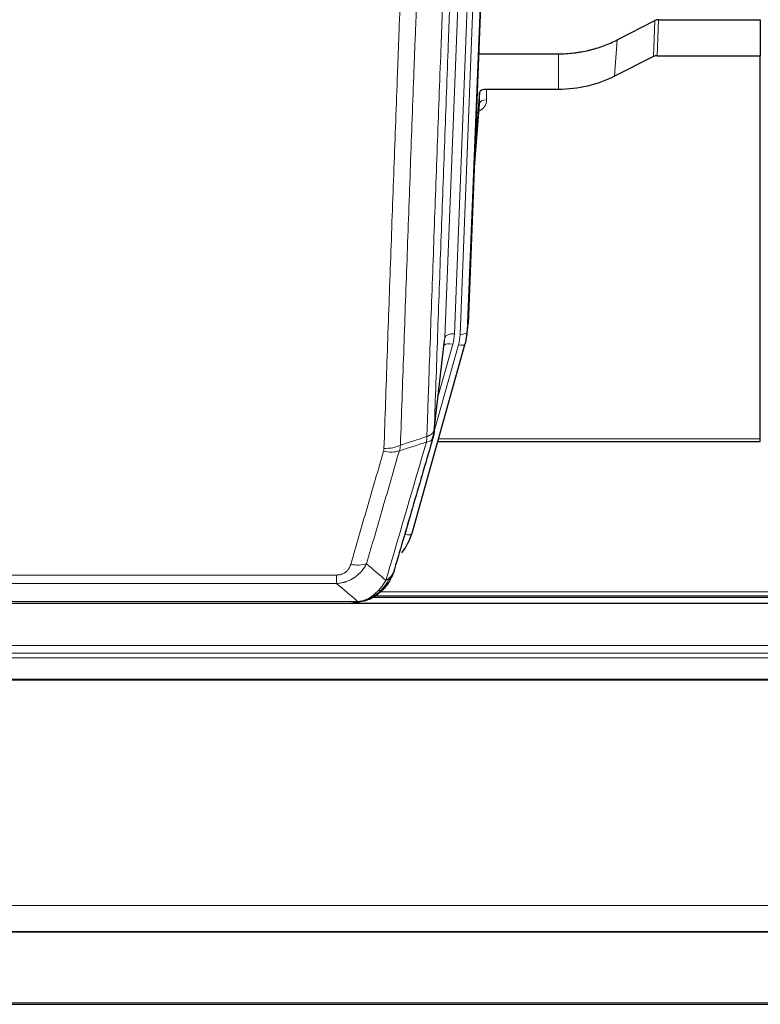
# Model space of a CAD drawing. Header units: inches. Extents: x 0 to 23760, y -13 to 16800.
# Tile 34 of 247: x 4552 to 4860, y 5920 to 6329. Entities that reach past the tile are written whole.
import ezdxf

# ---------------------------------------------------------------- set-up
doc = ezdxf.new("R2010")
doc.units = ezdxf.units.IN
doc.layers.add('254', color=7, linetype='Continuous', true_color=0xffffff)

msp = doc.modelspace()

# ---------------------------------------------------------------- linework, layer by layer
at = {"layer": '254', "color": 2, "linetype": 'Continuous', "lineweight": 25}
for p, q in [((4751.637, 6536.09), (4738.519, 6202.888)), ((4800.55, 6320.983), (4816.229, 6329.012)), ((4817.728, 6329.368), (4860.115, 6329.368)), ((4860.115, 6329.368), (4860.115, 6314.378)), ((4742.94, 6315.176), (4776.115, 6315.176)), ((4815.659, 6314.026), (4799.494, 6305.852)), ((4817.157, 6314.378), (4860.115, 6314.378)), ((4860.115, 6154.897), (4860.115, 6314.378)), ((4743.213, 6299.116), (4741.391, 6275.834)), ((4743.224, 6294.539), (4743.213, 6299.116)), ((4776.115, 6300.366), (4746.212, 6300.366)), ((4741.01, 6266.16), (4743.217, 6294.359)), ((4738.023, 6198.045), (4738.397, 6201.304)), ((4724.306, 6157.384), (4728.722, 6195.903)), ((4715.168, 6115.696), (4737.342, 6194.582)), ((4737.342, 6194.582), (4737.361, 6194.679)), ((4860.115, 6153.867), (4860.115, 6154.897)), ((4725.895, 6153.867), (4860.115, 6153.867)), ((4699.167, 6089.11), (5023.164, 6089.11)), ((5363.614, 6086.414), (4246.614, 6086.414)), ((4472.054, 6086.605), (4690.175, 6086.605)), ((4697.117, 6088.081), (4697.217, 6088.109)), ((4246.614, 5949.92), (5363.614, 5949.92)), ((4246.614, 5949.739), (5363.614, 5949.739)), ((4246.614, 5919.611), (5363.614, 5919.611))]:
    msp.add_line(p, q, dxfattribs=at)
at = {"layer": '254', "color": 110, "linetype": 'Continuous', "lineweight": 13}
for p, q in [((4751.256, 6532.652), (4738.145, 6199.63)), ((4728.812, 6197.076), (4741.878, 6528.97)), ((4745.87, 6530.596), (4732.804, 6198.703)), ((4735.151, 6198.41), (4748.262, 6531.432)), ((4815.659, 6314.026), (4816.229, 6329.012)), ((4817.728, 6329.368), (4817.157, 6314.378)), ((4799.494, 6305.852), (4800.55, 6320.983)), ((4776.115, 6300.366), (4776.115, 6315.176)), ((4746.212, 6300.366), (4746.222, 6295.95)), ((4741.017, 6266.352), (4743.224, 6294.539)), ((4738.145, 6199.63), (4738.519, 6202.888)), ((4724.435, 6158.895), (4728.812, 6197.076)), ((4724.381, 6158.175), (4734.454, 6194.009)), ((4726.081, 6172.864), (4732.107, 6194.302)), ((4726.182, 6154.897), (4860.115, 6154.897)), ((4712.28, 6115.123), (4717.005, 6131.934)), ((4478.443, 6098.269), (4683.786, 6098.269)), ((4683.786, 6094.735), (4683.786, 6098.269)), ((4683.786, 6094.735), (4478.443, 6094.735)), ((4700.505, 6089.671), (5022.272, 6089.671)), ((4701.992, 6091.284), (5020.265, 6091.284)), ((4469.712, 6087.267), (4692.517, 6087.267)), ((4697.217, 6088.109), (4697.286, 6088.266)), ((4246.614, 6068.956), (5363.614, 6068.956)), ((4246.614, 6065.715), (5363.614, 6065.715)), ((4246.614, 6063.87), (5363.614, 6063.87)), ((4246.614, 6054.957), (5363.614, 6054.957)), ((4246.614, 6054.513), (5363.614, 6054.513)), ((4246.614, 5960.685), (5363.614, 5960.685)), ((4246.614, 5920.156), (5363.614, 5920.156))]:
    msp.add_line(p, q, dxfattribs=at)
at = {"layer": '254', "color": 2, "linetype": 'Continuous', "lineweight": 25}
for centre, major_axis, ratio, start_param, end_param in [((4817.729, 6326.705), (3, -0.007), 0.8874311, 1.5734878, 2.096692), ((4817.16, 6311.749), (3, -0.011), 0.8761328, 1.5751062, 2.0983104), ((4746.211, 6299.072), (-3, 0), 0.4313147, 4.7122344, 6.2494043), ((4711.133, 6200.545), (27.027, -0.37), 0.8864308, 6.0512739, 6.2604253), ((4688.973, 6121.71), (27.014, -0.465), 0.8900028, 5.6717035, 6.0539117)]:
    msp.add_ellipse(centre, major_axis=major_axis, ratio=ratio, start_param=start_param, end_param=end_param, dxfattribs=at)
at = {"layer": '254', "color": 110, "linetype": 'Continuous', "lineweight": 13}
for centre, major_axis, ratio, start_param, end_param in [((4740.219, 6295.95), (6.003, -0.046), 0.8757409, 5.1963204, 6.2920244), ((4746.222, 6294.496), (-3, -0.007), 0.4848086, 4.7112485, 6.2484184), ((4732.804, 6196.856), (3.997, -0.157), 0.4614673, 1.5889619, 3.1073983), ((4708.786, 6199.453), (24.033, -0.038), 0.8858289, 6.0405671, 6.2497185), ((4711.133, 6199.16), (24.033, -0.038), 0.8858289, 6.0405671, 6.2497185), ((4735.151, 6199.795), (2.998, -0.118), 0.4614673, 4.7305545, 6.248991), ((4732.107, 6192.455), (3.851, -1.082), 0.4480327, 1.6960734, 2.8915811), ((4734.454, 6195.394), (2.888, -0.812), 0.4480327, 4.837666, 6.2831701), ((4703.482, 6156.546), (-9.994, 0.345), 0.559112, 1.5901207, 2.34753), ((4703.294, 6155.373), (-9.604, 2.788), 0.5442898, 1.7274916, 2.473129), ((4712.28, 6116.508), (2.888, -0.812), 0.4480327, 4.837666, 6.2831701), ((4689.633, 6108.49), (9.598, -2.808), 0.562843, 4.8755761, 5.6185342)]:
    msp.add_ellipse(centre, major_axis=major_axis, ratio=ratio, start_param=start_param, end_param=end_param, dxfattribs=at)
for points, knots in [([(4721.346, 6155.887), (4721.402, 6157.499), (4721.458, 6159.112), (4721.57, 6162.341), (4721.738, 6167.189), (4722.134, 6178.524), (4722.477, 6188.283), (4723.17, 6207.86), (4724.111, 6234.115), (4725.569, 6273.961), (4726.574, 6300.831), (4727.147, 6316.033), (4727.211, 6317.723), (4727.339, 6321.106), (4727.532, 6326.183), (4727.983, 6338.054), (4728.375, 6348.268), (4728.703, 6356.802), (4728.769, 6358.51), (4728.901, 6361.929), (4729.099, 6367.059), (4729.564, 6379.051), (4729.967, 6389.367), (4730.779, 6410.049), (4731.876, 6437.757), (4733.004, 6465.73), (4733.575, 6479.783)], [0, 0, 0, 0, 0.015625, 0.015625, 0.03125, 0.0625, 0.125, 0.125, 0.25, 0.375, 0.5, 0.5, 0.515625, 0.515625, 0.53125, 0.5625, 0.625, 0.625, 0.640625, 0.640625, 0.65625, 0.6875, 0.75, 0.75, 0.875, 1, 1, 1, 1]), ([(4736.63, 6481.564), (4736.061, 6467.564), (4734.936, 6439.696), (4733.842, 6412.093), (4733.033, 6391.489), (4732.631, 6381.211), (4732.167, 6369.265), (4731.969, 6364.154), (4731.838, 6360.749), (4731.772, 6359.047), (4731.445, 6350.545), (4731.054, 6340.369), (4730.604, 6328.544), (4730.412, 6323.485), (4730.284, 6320.116), (4730.221, 6318.432), (4729.648, 6303.288), (4728.647, 6276.519), (4727.192, 6236.826), (4725.786, 6197.592), (4724.88, 6171.743), (4724.435, 6158.895)], [0, 0, 0, 0, 0.125, 0.25, 0.25, 0.3125, 0.34375, 0.359375, 0.359375, 0.375, 0.375, 0.4375, 0.46875, 0.484375, 0.484375, 0.5, 0.5, 0.625, 0.75, 0.875, 1, 1, 1, 1]), ([(4722.323, 6470.916), (4721.765, 6457.103), (4720.663, 6429.608), (4719.053, 6388.756), (4718.01, 6361.782), (4717.238, 6341.649), (4716.855, 6331.607), (4716.476, 6321.602), (4716.225, 6314.94), (4716.099, 6311.613), (4715.475, 6294.999), (4714.983, 6281.778), (4714.257, 6262.054), (4714.016, 6255.498), (4713.54, 6242.424), (4713.304, 6235.906), (4712.601, 6216.408), (4711.679, 6190.561), (4710.787, 6165.016), (4710.349, 6152.318)], [0, 0, 0, 0, 0.125, 0.25, 0.375, 0.375, 0.4375, 0.46875, 0.46875, 0.5, 0.5, 0.625, 0.625, 0.6875, 0.6875, 0.75, 0.75, 0.875, 1, 1, 1, 1]), ([(4703.482, 6150.952), (4703.919, 6163.666), (4704.81, 6189.244), (4705.73, 6215.123), (4706.432, 6234.646), (4706.668, 6241.173), (4707.144, 6254.264), (4707.384, 6260.828), (4708.109, 6280.577), (4708.6, 6293.814), (4709.224, 6310.449), (4709.349, 6313.781), (4709.6, 6320.451), (4709.979, 6330.469), (4710.361, 6340.524), (4711.132, 6360.682), (4712.174, 6387.691), (4713.782, 6428.594), (4714.883, 6456.125), (4715.44, 6469.955)], [0, 0, 0, 0, 0.125, 0.25, 0.25, 0.3125, 0.3125, 0.375, 0.375, 0.5, 0.5, 0.53125, 0.53125, 0.5625, 0.625, 0.625, 0.75, 0.875, 1, 1, 1, 1]), ([(4721.346, 6155.887), (4721.359, 6155.892), (4721.384, 6155.901), (4721.422, 6155.916), (4721.46, 6155.93), (4721.498, 6155.945), (4721.537, 6155.96), (4721.575, 6155.976), (4721.614, 6155.991), (4721.652, 6156.007), (4721.691, 6156.024), (4721.73, 6156.04), (4721.769, 6156.057), (4721.807, 6156.074), (4721.846, 6156.092), (4721.886, 6156.109), (4721.925, 6156.127), (4721.964, 6156.145), (4722.003, 6156.164), (4722.042, 6156.183), (4722.081, 6156.202), (4722.121, 6156.221), (4722.16, 6156.241), (4722.199, 6156.261), (4722.238, 6156.281), (4722.277, 6156.302), (4722.317, 6156.323), (4722.356, 6156.344), (4722.395, 6156.366), (4722.434, 6156.387), (4722.473, 6156.41), (4722.512, 6156.432), (4722.55, 6156.455), (4722.589, 6156.478), (4722.628, 6156.502), (4722.666, 6156.525), (4722.705, 6156.549), (4722.743, 6156.574), (4722.781, 6156.599), (4722.819, 6156.624), (4722.857, 6156.649), (4722.894, 6156.675), (4722.932, 6156.701), (4722.969, 6156.728), (4723.006, 6156.755), (4723.043, 6156.782), (4723.08, 6156.809), (4723.116, 6156.837), (4723.152, 6156.865), (4723.188, 6156.894), (4723.224, 6156.923), (4723.26, 6156.952), (4723.295, 6156.981), (4723.33, 6157.011), (4723.364, 6157.042), (4723.399, 6157.072), (4723.432, 6157.103), (4723.466, 6157.134), (4723.499, 6157.166), (4723.535, 6157.2), (4723.571, 6157.237), (4723.61, 6157.277), (4723.647, 6157.316), (4723.684, 6157.356), (4723.72, 6157.396), (4723.755, 6157.436), (4723.789, 6157.476), (4723.823, 6157.517), (4723.855, 6157.558), (4723.887, 6157.599), (4723.918, 6157.64), (4723.948, 6157.681), (4723.977, 6157.723), (4724.005, 6157.764), (4724.033, 6157.806), (4724.059, 6157.848), (4724.085, 6157.891), (4724.11, 6157.933), (4724.134, 6157.975), (4724.157, 6158.018), (4724.18, 6158.061), (4724.201, 6158.104), (4724.222, 6158.147), (4724.241, 6158.19), (4724.26, 6158.233), (4724.278, 6158.277), (4724.295, 6158.321), (4724.311, 6158.364), (4724.326, 6158.408), (4724.341, 6158.452), (4724.354, 6158.496), (4724.367, 6158.54), (4724.378, 6158.584), (4724.389, 6158.628), (4724.399, 6158.673), (4724.408, 6158.717), (4724.416, 6158.762), (4724.424, 6158.806), (4724.43, 6158.851), (4724.434, 6158.88), (4724.435, 6158.895)], [0, 0, 0, 0, 0.0069372, 0.0139334, 0.0209887, 0.028103, 0.0352764, 0.0425088, 0.0498003, 0.0571509, 0.0645605, 0.0720292, 0.0795569, 0.0871437, 0.0947896, 0.1024945, 0.1102584, 0.1180815, 0.1259636, 0.1339048, 0.141905, 0.1499643, 0.1580827, 0.1662601, 0.1744966, 0.1827922, 0.1911468, 0.1995605, 0.2080333, 0.2165651, 0.225156, 0.233806, 0.2425151, 0.2512832, 0.2601104, 0.2689967, 0.277942, 0.2869465, 0.29601, 0.3051325, 0.3143142, 0.3235549, 0.3328547, 0.3422136, 0.3516315, 0.3611085, 0.3706446, 0.3802398, 0.3898941, 0.3996074, 0.4093798, 0.4192113, 0.4291019, 0.4390515, 0.4490602, 0.459128, 0.4692549, 0.4794409, 0.4896859, 0.4999901, 0.5124905, 0.524991, 0.5374914, 0.5499918, 0.5624922, 0.5749926, 0.587493, 0.5999934, 0.6124937, 0.6249941, 0.6374944, 0.6499948, 0.6624951, 0.6749954, 0.6874957, 0.699996, 0.7124963, 0.7249966, 0.7374968, 0.7499971, 0.7624973, 0.7749976, 0.7874978, 0.799998, 0.8124982, 0.8249984, 0.8374986, 0.8499988, 0.8624989, 0.8749991, 0.8874992, 0.8999993, 0.9124995, 0.9249996, 0.9374997, 0.9499998, 0.9624998, 0.9749999, 0.9875, 1, 1, 1, 1]), ([(4721.346, 6155.887), (4721.325, 6155.485), (4721.31, 6155.099), (4721.251, 6154.34), (4721.209, 6153.968), (4721.134, 6153.596)], [0, 0, 0, 0, 0.5, 0.5, 1, 1, 1, 1]), ([(4721.134, 6153.596), (4721.543, 6153.63), (4721.915, 6153.7), (4722.574, 6153.904), (4722.859, 6154.038), (4723.331, 6154.36), (4723.517, 6154.548), (4723.78, 6154.967), (4723.858, 6155.199), (4723.879, 6155.445)], [0, 0, 0, 0, 0.25, 0.25, 0.5, 0.5, 0.75, 0.75, 1, 1, 1, 1]), ([(4703.482, 6150.952), (4703.475, 6150.753), (4703.456, 6150.556), (4703.393, 6150.163), (4703.35, 6149.968), (4703.294, 6149.775)], [0, 0, 0, 0, 0.5, 0.5, 1, 1, 1, 1]), ([(4704.28, 6095.986), (4705.678, 6100.741), (4707.077, 6105.507), (4709.88, 6115.063), (4711.283, 6119.853), (4715.496, 6134.256), (4718.312, 6143.903), (4721.134, 6153.596)], [0, 0, 0, 0, 0.25, 0.25, 0.5, 0.5, 1, 1, 1, 1]), ([(4689.633, 6102.704), (4690.767, 6106.596), (4691.902, 6110.496), (4694.175, 6118.311), (4695.312, 6122.226), (4698.727, 6133.994), (4701.009, 6141.87), (4703.294, 6149.775)], [0, 0, 0, 0, 0.25, 0.25, 0.5, 0.5, 1, 1, 1, 1]), ([(4709.89, 6149.946), (4707.602, 6142.053), (4705.318, 6134.19), (4701.899, 6122.44), (4700.76, 6118.531), (4698.485, 6110.728), (4697.348, 6106.835), (4696.213, 6102.948)], [0, 0, 0, 0, 0.5, 0.5, 0.75, 0.75, 1, 1, 1, 1]), ([(4696.213, 6102.948), (4695.915, 6102.381), (4695.589, 6101.834), (4694.876, 6100.782), (4694.489, 6100.278), (4693.861, 6099.556), (4693.589, 6099.262), (4693.304, 6098.977), (4693.189, 6098.864), (4693.131, 6098.808), (4692.955, 6098.641), (4692.837, 6098.532), (4692.234, 6097.996), (4691.725, 6097.6), (4691.053, 6097.145), (4690.917, 6097.056), (4690.709, 6096.926), (4690.64, 6096.883), (4690.5, 6096.799), (4690.43, 6096.757), (4690.078, 6096.553), (4689.791, 6096.398), (4688.915, 6095.965), (4688.31, 6095.715), (4687.607, 6095.478), (4687.528, 6095.452), (4687.37, 6095.402), (4687.291, 6095.378), (4687.053, 6095.306), (4686.894, 6095.261), (4686.414, 6095.134), (4686.092, 6095.06), (4685.117, 6094.868), (4684.456, 6094.782), (4683.786, 6094.735)], [0, 0, 0, 0, 0.125, 0.125, 0.25, 0.25, 0.3125, 0.328125, 0.328125, 0.34375, 0.34375, 0.375, 0.375, 0.5, 0.5, 0.53125, 0.53125, 0.546875, 0.546875, 0.5625, 0.5625, 0.625, 0.625, 0.75, 0.75, 0.765625, 0.765625, 0.78125, 0.78125, 0.8125, 0.8125, 0.875, 0.875, 1, 1, 1, 1]), ([(4689.633, 6102.704), (4689.612, 6102.632), (4689.59, 6102.56), (4689.544, 6102.416), (4689.52, 6102.345), (4689.444, 6102.132), (4689.39, 6101.991), (4689.272, 6101.713), (4689.208, 6101.575), (4689.072, 6101.304), (4688.998, 6101.17), (4688.841, 6100.905), (4688.757, 6100.775), (4688.622, 6100.583), (4688.575, 6100.52), (4688.479, 6100.394), (4688.429, 6100.331), (4688.275, 6100.147), (4688.167, 6100.028), (4687.939, 6099.799), (4687.819, 6099.689), (4687.63, 6099.53), (4687.533, 6099.452), (4687.432, 6099.377), (4687.364, 6099.328), (4687.329, 6099.303), (4687.155, 6099.183), (4687.01, 6099.094), (4686.563, 6098.845), (4686.247, 6098.706), (4685.826, 6098.566), (4685.741, 6098.54), (4685.568, 6098.491), (4685.481, 6098.469), (4685.22, 6098.407), (4685.044, 6098.373), (4684.689, 6098.32), (4684.51, 6098.301), (4684.15, 6098.275), (4683.969, 6098.269), (4683.786, 6098.269)], [0, 0, 0, 0, 0.03125, 0.03125, 0.0625, 0.0625, 0.125, 0.125, 0.1875, 0.1875, 0.25, 0.25, 0.3125, 0.3125, 0.34375, 0.34375, 0.375, 0.375, 0.4375, 0.4375, 0.5, 0.5, 0.53125, 0.546875, 0.546875, 0.5625, 0.5625, 0.625, 0.625, 0.75, 0.75, 0.78125, 0.78125, 0.8125, 0.8125, 0.875, 0.875, 0.9375, 0.9375, 1, 1, 1, 1]), ([(4705.987, 6097.317), (4705.289, 6095.864), (4704.418, 6094.47), (4703.057, 6092.787), (4702.7, 6092.381), (4702.329, 6091.992)], [0, 0, 0, 0, 0.75, 0.75, 1, 1, 1, 1]), ([(4705.987, 6097.317), (4705.864, 6097.195), (4705.736, 6097.075), (4705.404, 6096.783), (4705.193, 6096.615), (4704.752, 6096.29), (4704.52, 6096.135), (4704.28, 6095.986)], [0, 0, 0, 0, 0.25, 0.25, 0.625, 0.625, 1, 1, 1, 1]), ([(4707.197, 6098.901), (4707.159, 6098.831), (4707.118, 6098.761), (4706.951, 6098.483), (4706.812, 6098.279), (4706.508, 6097.882), (4706.344, 6097.689), (4706.109, 6097.44), (4706.048, 6097.378), (4705.987, 6097.317)], [0, 0, 0, 0, 0.125, 0.125, 0.5, 0.5, 0.875, 0.875, 1, 1, 1, 1]), ([(4704.28, 6095.986), (4703.587, 6094.871), (4702.821, 6093.774), (4701.694, 6092.424), (4701.403, 6092.096), (4701.105, 6091.779)], [0, 0, 0, 0, 0.75, 0.75, 1, 1, 1, 1]), ([(4701.105, 6091.779), (4700.955, 6091.621), (4700.804, 6091.466), (4700.189, 6090.857), (4699.71, 6090.429), (4698.716, 6089.642), (4698.201, 6089.284), (4697.494, 6088.859), (4697.316, 6088.758), (4697.135, 6088.66)], [0, 0, 0, 0, 0.125, 0.125, 0.5, 0.5, 0.875, 0.875, 1, 1, 1, 1]), ([(4702.329, 6091.992), (4702.23, 6091.966), (4702.129, 6091.942), (4701.872, 6091.892), (4701.715, 6091.868), (4701.404, 6091.824), (4701.251, 6091.804), (4701.105, 6091.779)], [0, 0, 0, 0, 0.25, 0.25, 0.625, 0.625, 1, 1, 1, 1]), ([(4703.315, 6092.477), (4703.284, 6092.45), (4703.252, 6092.424), (4703.117, 6092.322), (4703.004, 6092.253), (4702.755, 6092.131), (4702.618, 6092.078), (4702.427, 6092.019), (4702.378, 6092.005), (4702.329, 6091.992)], [0, 0, 0, 0, 0.125, 0.125, 0.5, 0.5, 0.875, 0.875, 1, 1, 1, 1]), ([(4691.647, 6086.747), (4691.655, 6086.749), (4691.671, 6086.752), (4691.694, 6086.758), (4691.717, 6086.764), (4691.74, 6086.77), (4691.763, 6086.775), (4691.785, 6086.781), (4691.807, 6086.787), (4691.829, 6086.794), (4691.85, 6086.8), (4691.871, 6086.806), (4691.892, 6086.812), (4691.912, 6086.819), (4691.932, 6086.825), (4691.952, 6086.832), (4691.971, 6086.839), (4691.99, 6086.846), (4692.009, 6086.852), (4692.027, 6086.859), (4692.045, 6086.866), (4692.063, 6086.873), (4692.08, 6086.881), (4692.097, 6086.888), (4692.114, 6086.895), (4692.13, 6086.903), (4692.146, 6086.91), (4692.162, 6086.917), (4692.177, 6086.925), (4692.192, 6086.933), (4692.207, 6086.94), (4692.221, 6086.948), (4692.235, 6086.956), (4692.249, 6086.964), (4692.262, 6086.972), (4692.275, 6086.98), (4692.288, 6086.988), (4692.3, 6086.996), (4692.313, 6087.005), (4692.324, 6087.013), (4692.336, 6087.021), (4692.347, 6087.03), (4692.357, 6087.038), (4692.368, 6087.047), (4692.378, 6087.055), (4692.387, 6087.064), (4692.397, 6087.073), (4692.406, 6087.082), (4692.415, 6087.09), (4692.423, 6087.099), (4692.431, 6087.108), (4692.439, 6087.117), (4692.446, 6087.126), (4692.453, 6087.135), (4692.46, 6087.144), (4692.466, 6087.154), (4692.472, 6087.163), (4692.478, 6087.172), (4692.484, 6087.181), (4692.489, 6087.191), (4692.493, 6087.2), (4692.498, 6087.21), (4692.502, 6087.219), (4692.506, 6087.229), (4692.509, 6087.238), (4692.512, 6087.248), (4692.515, 6087.258), (4692.517, 6087.264), (4692.517, 6087.267)], [0, 0, 0, 0, 0.0185022, 0.0368847, 0.0551481, 0.073293, 0.0913199, 0.1092294, 0.1270222, 0.1446988, 0.1622598, 0.1797059, 0.1970378, 0.2142561, 0.2313614, 0.2483544, 0.265236, 0.2820066, 0.2986672, 0.3152184, 0.331661, 0.3479958, 0.3642235, 0.380345, 0.3963611, 0.4122725, 0.4280803, 0.4437851, 0.459388, 0.4748898, 0.4902915, 0.5055939, 0.5207981, 0.535905, 0.5509156, 0.565831, 0.5806521, 0.5953801, 0.6100159, 0.6245607, 0.6390157, 0.6533819, 0.6676604, 0.6818526, 0.6959596, 0.7099825, 0.7239227, 0.7377815, 0.75156, 0.7652597, 0.7788818, 0.7924277, 0.8058989, 0.8192966, 0.8326224, 0.8458776, 0.8590638, 0.8721825, 0.8852351, 0.8982233, 0.9111485, 0.9240124, 0.9368166, 0.9495628, 0.9622525, 0.9748874, 0.9874694, 1, 1, 1, 1]), ([(4697.135, 6088.66), (4696.775, 6088.466), (4696.408, 6088.29), (4694.914, 6087.663), (4693.738, 6087.369), (4692.517, 6087.267)], [0, 0, 0, 0, 0.25, 0.25, 1, 1, 1, 1]), ([(4697.286, 6088.266), (4697.287, 6088.296), (4697.285, 6088.329), (4697.272, 6088.414), (4697.256, 6088.469), (4697.208, 6088.573), (4697.176, 6088.622), (4697.135, 6088.66)], [0, 0, 0, 0, 0.25, 0.25, 0.625, 0.625, 1, 1, 1, 1])]:
    msp.add_open_spline(points, degree=3, knots=knots, dxfattribs=at)
at = {"layer": '254', "color": 2, "linetype": 'Continuous', "lineweight": 25}
for points, knots in [([(4776.115, 6315.176), (4777.184, 6315.176), (4779.32, 6315.238), (4781.445, 6315.425), (4782.771, 6315.58), (4783.036, 6315.613), (4783.564, 6315.682), (4784.356, 6315.793), (4785.144, 6315.92), (4786.714, 6316.197), (4787.754, 6316.413), (4788.917, 6316.689), (4789.046, 6316.721), (4789.303, 6316.784), (4789.689, 6316.88), (4790.585, 6317.115), (4791.345, 6317.332), (4792.855, 6317.788), (4794.842, 6318.453), (4796.776, 6319.23), (4798.684, 6320.064), (4799.624, 6320.509), (4800.55, 6320.983)], [0, 0, 0, 0, 0.125, 0.25, 0.25, 0.28125, 0.28125, 0.3125, 0.375, 0.375, 0.5, 0.5, 0.515625, 0.515625, 0.53125, 0.5625, 0.625, 0.625, 0.75, 0.875, 0.875, 1, 1, 1, 1]), ([(4799.494, 6305.852), (4795.961, 6304.065), (4792.159, 6302.686), (4784.276, 6300.837), (4780.196, 6300.366), (4776.115, 6300.366)], [0, 0, 0, 0, 0.5, 0.5, 1, 1, 1, 1]), ([(4724.435, 6158.895), (4724.435, 6158.885), (4724.434, 6158.845), (4724.43, 6158.759), (4724.423, 6158.619), (4724.412, 6158.426), (4724.393, 6158.18), (4724.364, 6157.881), (4724.322, 6157.53), (4724.279, 6157.23), (4724.24, 6156.999), (4724.215, 6156.856), (4724.189, 6156.716), (4724.162, 6156.581), (4724.134, 6156.45), (4724.107, 6156.323), (4724.078, 6156.2), (4724.05, 6156.08), (4724.021, 6155.965), (4723.993, 6155.853), (4723.964, 6155.746), (4723.936, 6155.642), (4723.908, 6155.542), (4723.888, 6155.477), (4723.879, 6155.445)], [0, 0, 0, 0, 0.0092499, 0.0337179, 0.073404, 0.128308, 0.1984299, 0.2837694, 0.3843264, 0.5001005, 0.5424888, 0.5838484, 0.6241794, 0.6634821, 0.7017567, 0.7390032, 0.7752221, 0.8104134, 0.8445775, 0.8777146, 0.909825, 0.9409091, 0.9709673, 1, 1, 1, 1]), ([(4723.879, 6155.445), (4721.193, 6146.234), (4718.514, 6137.064), (4714.503, 6123.371), (4713.167, 6118.817), (4710.5, 6109.731), (4709.167, 6105.198), (4707.837, 6100.675)], [0, 0, 0, 0, 0.5, 0.5, 0.75, 0.75, 1, 1, 1, 1]), ([(4707.197, 6098.901), (4706.585, 6097.161), (4705.689, 6095.473), (4704.16, 6093.437), (4703.75, 6092.946), (4703.315, 6092.477)], [0, 0, 0, 0, 0.75, 0.75, 1, 1, 1, 1]), ([(4707.837, 6100.675), (4707.831, 6100.653), (4707.819, 6100.609), (4707.801, 6100.543), (4707.782, 6100.478), (4707.764, 6100.412), (4707.745, 6100.347), (4707.727, 6100.283), (4707.708, 6100.218), (4707.689, 6100.154), (4707.669, 6100.09), (4707.65, 6100.027), (4707.63, 6099.963), (4707.61, 6099.9), (4707.591, 6099.837), (4707.57, 6099.775), (4707.55, 6099.713), (4707.53, 6099.651), (4707.509, 6099.589), (4707.489, 6099.528), (4707.468, 6099.467), (4707.447, 6099.406), (4707.426, 6099.346), (4707.405, 6099.286), (4707.383, 6099.226), (4707.362, 6099.166), (4707.34, 6099.107), (4707.318, 6099.048), (4707.297, 6098.989), (4707.275, 6098.931), (4707.253, 6098.872), (4707.23, 6098.815), (4707.208, 6098.757), (4707.186, 6098.7), (4707.163, 6098.643), (4707.14, 6098.586), (4707.118, 6098.53), (4707.095, 6098.473), (4707.072, 6098.417), (4707.049, 6098.362), (4707.026, 6098.307), (4707.003, 6098.252), (4706.979, 6098.197), (4706.956, 6098.142), (4706.932, 6098.088), (4706.909, 6098.034), (4706.885, 6097.981), (4706.861, 6097.927), (4706.838, 6097.874), (4706.814, 6097.821), (4706.79, 6097.769), (4706.766, 6097.717), (4706.742, 6097.665), (4706.718, 6097.613), (4706.694, 6097.562), (4706.669, 6097.511), (4706.645, 6097.46), (4706.621, 6097.409), (4706.596, 6097.359), (4706.572, 6097.309), (4706.547, 6097.259), (4706.523, 6097.21), (4706.498, 6097.161), (4706.473, 6097.112), (4706.449, 6097.063), (4706.424, 6097.015), (4706.405, 6096.979), (4706.395, 6096.959), (4706.393, 6096.955)], [0, 0, 0, 0, 0.0171812, 0.0343046, 0.0513704, 0.0683783, 0.0853286, 0.1022212, 0.119056, 0.1358331, 0.1525524, 0.1692141, 0.185818, 0.2023642, 0.2188526, 0.2352834, 0.2516564, 0.2679717, 0.2842292, 0.3004291, 0.3165712, 0.3326555, 0.3486822, 0.3646511, 0.3805623, 0.3964158, 0.4122116, 0.4279496, 0.4436299, 0.4592525, 0.4748173, 0.4903244, 0.5057738, 0.5211655, 0.5364994, 0.5517757, 0.5669942, 0.5821549, 0.597258, 0.6123033, 0.6272909, 0.6422208, 0.6570929, 0.6719073, 0.686664, 0.701363, 0.7160042, 0.7305878, 0.7451136, 0.7595816, 0.773992, 0.7883446, 0.8026395, 0.8168767, 0.8310561, 0.8451778, 0.8592418, 0.8732481, 0.8871967, 0.9010875, 0.9149206, 0.928696, 0.9424136, 0.9560736, 0.9696758, 0.9832203, 0.996707, 1, 1, 1, 1]), ([(4707.837, 6100.675), (4707.752, 6100.214), (4707.61, 6099.764), (4707.347, 6099.185), (4707.275, 6099.042), (4707.197, 6098.901)], [0, 0, 0, 0, 0.75, 0.75, 1, 1, 1, 1]), ([(4702.329, 6091.992), (4702.143, 6091.797), (4701.954, 6091.607), (4701.182, 6090.864), (4700.572, 6090.347), (4699.302, 6089.409), (4698.643, 6088.988), (4697.742, 6088.495), (4697.514, 6088.378), (4697.286, 6088.266)], [0, 0, 0, 0, 0.125, 0.125, 0.5, 0.5, 0.875, 0.875, 1, 1, 1, 1]), ([(4703.315, 6092.477), (4703.097, 6092.242), (4702.874, 6092.013), (4702, 6091.163), (4701.309, 6090.582), (4700.582, 6090.056)], [0, 0, 0, 0, 0.2626999, 0.2626999, 1, 1, 1, 1]), ([(4703.694, 6092.947), (4703.638, 6092.844), (4703.569, 6092.742), (4703.433, 6092.586), (4703.376, 6092.53), (4703.315, 6092.477)], [0, 0, 0, 0, 0.6295096, 0.6295096, 1, 1, 1, 1]), ([(4689.975, 6086.607), (4689.99, 6086.607), (4690.018, 6086.606), (4690.059, 6086.605), (4690.1, 6086.605), (4690.139, 6086.605), (4690.178, 6086.605), (4690.215, 6086.605), (4690.251, 6086.605), (4690.287, 6086.605), (4690.321, 6086.606), (4690.354, 6086.607), (4690.386, 6086.607), (4690.417, 6086.608), (4690.447, 6086.609), (4690.476, 6086.61), (4690.504, 6086.611), (4690.531, 6086.612), (4690.557, 6086.613), (4690.581, 6086.614), (4690.605, 6086.615), (4690.628, 6086.617), (4690.649, 6086.618), (4690.67, 6086.619), (4690.689, 6086.62), (4690.708, 6086.621), (4690.725, 6086.622), (4690.741, 6086.623), (4690.756, 6086.624), (4690.771, 6086.625), (4690.784, 6086.626), (4690.796, 6086.627), (4690.807, 6086.628), (4690.817, 6086.629), (4690.826, 6086.629), (4690.834, 6086.63), (4690.84, 6086.631), (4690.846, 6086.631), (4690.851, 6086.631), (4690.863, 6086.632), (4690.884, 6086.634), (4690.913, 6086.637), (4690.942, 6086.639), (4690.97, 6086.642), (4690.998, 6086.645), (4691.025, 6086.648), (4691.053, 6086.651), (4691.08, 6086.654), (4691.106, 6086.657), (4691.133, 6086.66), (4691.159, 6086.663), (4691.184, 6086.666), (4691.21, 6086.67), (4691.235, 6086.673), (4691.259, 6086.677), (4691.284, 6086.68), (4691.308, 6086.684), (4691.331, 6086.687), (4691.355, 6086.691), (4691.378, 6086.695), (4691.4, 6086.699), (4691.423, 6086.702), (4691.445, 6086.706), (4691.466, 6086.71), (4691.488, 6086.714), (4691.509, 6086.718), (4691.529, 6086.722), (4691.55, 6086.726), (4691.57, 6086.73), (4691.589, 6086.734), (4691.609, 6086.739), (4691.628, 6086.743), (4691.64, 6086.746), (4691.647, 6086.747)], [0, 0, 0, 0, 0.0247661, 0.0489206, 0.0724636, 0.0953949, 0.1177147, 0.1394229, 0.1605195, 0.1810045, 0.2008779, 0.2201398, 0.23879, 0.2568287, 0.2742558, 0.2910713, 0.3072753, 0.3228676, 0.3378484, 0.3522176, 0.3659752, 0.3791212, 0.3916556, 0.4035785, 0.4148897, 0.4255894, 0.4356775, 0.445154, 0.454019, 0.4622723, 0.4699141, 0.4769443, 0.4833629, 0.48917, 0.4943654, 0.4989493, 0.5029216, 0.5062824, 0.5090316, 0.5111692, 0.5284651, 0.5456049, 0.5625886, 0.5794163, 0.5960881, 0.612604, 0.6289642, 0.6451687, 0.6612176, 0.6771111, 0.6928491, 0.7084319, 0.7238594, 0.7391318, 0.7542492, 0.7692118, 0.7840195, 0.7986726, 0.8131712, 0.8275153, 0.8417051, 0.8557408, 0.8696224, 0.8833501, 0.8969241, 0.9103445, 0.9236114, 0.936725, 0.9496856, 0.9624932, 0.975148, 0.9876502, 1, 1, 1, 1]), ([(4697.286, 6088.266), (4696.828, 6088.043), (4696.364, 6087.844), (4694.494, 6087.142), (4693.057, 6086.836), (4691.647, 6086.747)], [0, 0, 0, 0, 0.25, 0.25, 1, 1, 1, 1]), ([(4697.117, 6088.081), (4696.539, 6087.831), (4695.951, 6087.611), (4695.27, 6087.397), (4695.183, 6087.37), (4695.095, 6087.344)], [0, 0, 0, 0, 0.8717446, 0.8717446, 1, 1, 1, 1])]:
    msp.add_open_spline(points, degree=3, knots=knots, dxfattribs=at)
at = {"layer": '254', "color": 110, "linetype": 'Continuous', "lineweight": 13}
for points in [[(4710.349, 6152.318), (4714.015, 6153.51), (4717.681, 6154.699), (4721.346, 6155.887)], [(4721.134, 6153.596), (4717.387, 6152.381), (4713.639, 6151.164), (4709.89, 6149.946)], [(4710.349, 6152.318), (4710.309, 6151.911), (4710.191, 6151.109), (4710.003, 6150.33), (4709.89, 6149.946)], [(4696.213, 6102.948), (4698.917, 6100.63), (4701.606, 6098.309), (4704.28, 6095.986)], [(4692.517, 6087.267), (4689.624, 6089.759), (4686.714, 6092.249), (4683.786, 6094.735)]]:
    msp.add_open_spline(points, degree=3, dxfattribs=at)
at = {"layer": '254', "color": 2, "linetype": 'Continuous', "lineweight": 25}
for points, degree in [([(4723.562, 6154.634), (4724.312, 6157.465)], 1), ([(4697.215, 6088.108), (4699.082, 6088.942), (4700.728, 6090.163)], 2), ([(4691.71, 6086.684), (4691.128, 6086.629), (4690.549, 6086.603), (4689.975, 6086.607)], 3)]:
    msp.add_open_spline(points, degree=degree, dxfattribs=at)

doc.saveas('drawing.dxf')
